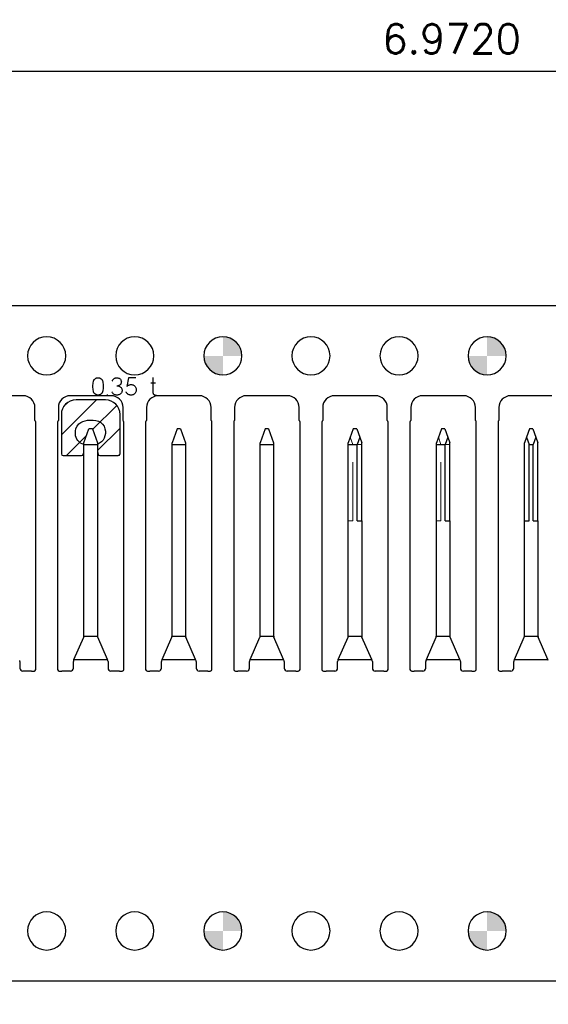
# Model space of a CAD drawing. Header units: inches. Extents: x -14.1 to 21.9, y -36.2 to -13.1.
# Tile 29 of 74: x 1.7 to 2.6, y -24.6 to -22.9. Entities that reach past the tile are written whole.
import ezdxf

# ---------------------------------------------------------------- set-up
doc = ezdxf.new("R2010")
doc.units = ezdxf.units.IN
doc.header["$LTSCALE"] = 0.5
doc.header["$MEASUREMENT"] = 0
doc.linetypes.add('HIDDEN', pattern=[0.225, 0.15, -0.075])
doc.linetypes.add('PHANTOM', pattern=[0.25, 0.125, -0.025, 0.025, -0.025, 0.025, -0.025])
doc.layers.get('DEFPOINTS').update_dxf_attribs({"color": 8})
for name, color, linetype in [('APP-M-D', 42, 'Continuous'), ('APP-M-P', 202, 'PHANTOM'), ('APP-M-S', 30, 'Continuous'), ('PUN-M-S2', 1, 'Continuous')]:
    doc.layers.add(name, color=color, linetype=linetype)
doc.styles.add('DIEMAKER', font='romans.shx')
doc.dimstyles.new('LINEAR', dxfattribs={"dimtxt": 0.1, "dimasz": 0.125, "dimexe": 0.1, "dimexo": 0.05, "dimgap": 0.03, "dimtad": 1, "dimdec": 4, "dimzin": 4, "dimdsep": 46, "dimtxsty": 'DIEMAKER', "dimcen": 0, "dimclrd": 34, "dimclre": 34, "dimclrt": 42, "dimazin": 0, "dimtfac": 1, "dimtdec": 4, "dimtofl": 0, "dimtmove": 0, "dimatfit": 3, "dimfxl": 0, "dimtolj": 1, "dimtzin": 0, "dimarcsym": 0})

# ---------------------------------------------------------------- blocks, each defined once
blk = doc.blocks.new('*D44')
at = {"layer": 'APP-M-D', "color": 34, "lineweight": -2}
for p, q in [((-1.1072, -23.3742), (-1.1072, -22.9742)), ((5.8648, -23.3742), (5.8648, -22.9742)), ((-1.0472, -23.0242), (5.8048, -23.0242))]:
    blk.add_line(p, q, dxfattribs=at)
at = {"layer": 'APP-M-D', "color": 34}
for points in [[(-1.0472, -23.0142), (-1.0472, -23.0342), (-1.1072, -23.0242)], [(5.8048, -23.0342), (5.8048, -23.0142), (5.8648, -23.0242)]]:
    blk.add_solid(points, dxfattribs=at)
at = {"layer": 'DEFPOINTS', "color": 0}
for p in [(5.8648, -23.0242), (-1.1072, -23.4242), (5.8648, -23.4242)]:
    blk.add_point(p, dxfattribs=at)
at = {"layer": 'APP-M-D', "color": 42, "insert": (2.4322, -22.9692), "char_height": 0.05, "attachment_point": 5, "style": 'DIEMAKER'}
blk.add_mtext('\\A1;6.9720', dxfattribs=at)

msp = doc.modelspace()

# ---------------------------------------------------------------- hatches: boundary and pattern name
at = {"layer": 'APP-M-S'}
h = msp.add_hatch(color=256, dxfattribs=at)
h.paths.add_polyline_path([(2.07527, -23.50922, 0.4142136), (2.04277, -23.47672), (2.04277, -23.50922)])
h.paths.add_polyline_path([(2.04277, -23.54172), (2.04277, -23.50922), (2.01027, -23.50922, 0.4142136)])
h = msp.add_hatch(color=256, dxfattribs=at)
h.paths.add_polyline_path([(2.52527, -23.50922, 0.4142136), (2.49277, -23.47672), (2.49277, -23.50922)])
h.paths.add_polyline_path([(2.49277, -23.54172), (2.49277, -23.50922), (2.46027, -23.50922, 0.4142136)])
h = msp.add_hatch(color=256, dxfattribs=at)
h.paths.add_polyline_path([(2.07527, -24.48922, 0.4142136), (2.04277, -24.45672), (2.04277, -24.48922)])
h.paths.add_polyline_path([(2.04277, -24.52172), (2.04277, -24.48922), (2.01027, -24.48922, 0.4142136)])
h = msp.add_hatch(color=256, dxfattribs=at)
h.paths.add_polyline_path([(2.52527, -24.48922, 0.4142136), (2.49277, -24.45672), (2.49277, -24.48922)])
h.paths.add_polyline_path([(2.49277, -24.52172), (2.49277, -24.48922), (2.46027, -24.48922, 0.4142136)])
at = {"layer": 'PUN-M-S2'}
h = msp.add_hatch(dxfattribs=at)
h.set_pattern_fill('ANSI31', color=256, scale=0.25, style=0)
h.paths.add_polyline_path([(-0.98973, -23.50922, 1), (-0.92473, -23.50922, 1)])
h.paths.add_polyline_path([(-0.52573, -24.04347), (-0.52573, -23.62222, 0.4142136), (-0.52873, -23.61922), (-0.56773, -23.61922, 0.4142136), (-0.57073, -23.62222), (-0.57073, -23.98638, 0.1024073), (-0.57032, -23.98836), (-0.55312, -24.02814, -0.1024073), (-0.55271, -24.03013), (-0.55271, -24.04147, 0.4142136), (-0.54771, -24.04647), (-0.52873, -24.04647, 0.4142136)])
h.paths.add_polyline_path([(-0.29373, -23.98638), (-0.29373, -23.62222, 0.4142136), (-0.29673, -23.61922), (-0.33573, -23.61922, 0.4142136), (-0.33873, -23.62222), (-0.33873, -24.04347, 0.4142136), (-0.33573, -24.04647), (-0.31676, -24.04647, 0.4142136), (-0.31176, -24.04147), (-0.31176, -24.03013, -0.1024073), (-0.31135, -24.02814), (-0.29414, -23.98836, 0.1024073)])
h.paths.add_polyline_path([(-0.07723, -23.62222), (-0.07723, -23.59722, 0.4142136), (-0.09723, -23.57722), (-0.16723, -23.57722, 0.4142136), (-0.18723, -23.59722), (-0.18723, -23.62222, 0.4142136), (-0.18223, -23.62722), (-0.08223, -23.62722, 0.4142136)])
h.paths.add_polyline_path([(-0.98973, -24.48922, 1), (-0.92473, -24.48922, 1)])
h.paths.add_polyline_path([(1.86777, -23.60922, 0.4142136), (1.84277, -23.58422), (1.79277, -23.58422, 0.4142136), (1.76777, -23.60922), (1.76777, -23.67622, 0.4142136), (1.77077, -23.67922), (1.8023, -23.67922, 0.3639702), (1.80525, -23.67674), (1.80596, -23.6727, 0.0436609), (1.80627, -23.66922), (1.80627, -23.65738), (1.81484, -23.63383, -0.0638283), (1.81587, -23.63308), (1.81967, -23.63308, -0.0638283), (1.8207, -23.63383), (1.82927, -23.65738), (1.82927, -23.66922, 0.0436609), (1.82957, -23.6727), (1.83028, -23.67674, 0.3639702), (1.83324, -23.67922), (1.86477, -23.67922, 0.4142136), (1.86777, -23.67622)])
h.paths.add_polyline_path([(3.52836, -24.37622), (3.52836, -24.08884, 0.4142136), (3.52536, -24.08584), (3.50229, -24.08584, 0.4142136), (3.49729, -24.09084), (3.49729, -24.12914), (3.49482, -24.13162, 0.1989124), (3.49336, -24.13515), (3.49336, -24.37622, 0.4142136), (3.49636, -24.37922), (3.52536, -24.37922, 0.4142136)])
h.paths.add_polyline_path([(3.74218, -24.37622), (3.74218, -24.13515, 0.1989124), (3.74071, -24.13162), (3.73824, -24.12914), (3.73824, -24.09084, 0.4142136), (3.73324, -24.08584), (3.71018, -24.08584, 0.4142136), (3.70718, -24.08884), (3.70718, -24.37622, 0.4142136), (3.71018, -24.37922), (3.73918, -24.37922, 0.4142136)])
h.paths.add_polyline_path([(3.97527, -24.40122), (3.97527, -24.37622, 0.4142136), (3.97027, -24.37122), (3.86527, -24.37122, 0.4142136), (3.86027, -24.37622), (3.86027, -24.40122, 0.4142136), (3.88027, -24.42122), (3.95527, -24.42122, 0.4142136)])
h.paths.add_polyline_path([(5.16777, -24.38922), (5.16777, -24.29722, 0.4142136), (5.16477, -24.29422), (5.14733, -24.29422, 0.3639702), (5.14438, -24.2967), (5.14366, -24.30075, 0.0436609), (5.14336, -24.30422), (5.14336, -24.31615), (5.13339, -24.36144, -0.3521192), (5.12851, -24.36536), (5.10702, -24.36536, -0.3521192), (5.10214, -24.36144), (5.09218, -24.31615), (5.09218, -24.30422, 0.0436609), (5.09187, -24.30075), (5.09116, -24.2967, 0.3639702), (5.0882, -24.29422), (5.07077, -24.29422, 0.4142136), (5.06777, -24.29722), (5.06777, -24.38922, 0.4142136), (5.09277, -24.41422), (5.14277, -24.41422, 0.4142136)])
h.paths.add_polyline_path([(5.61398, -24.11615), (5.61398, -24.01615), (5.52155, -24.01615), (5.52155, -24.11615)])
h.paths.add_polyline_path([(6.06777, -23.63422), (6.06777, -23.38422), (5.86777, -23.38422), (5.86777, -23.63422)])
h.paths.add_polyline_path([(6.06777, -24.61422), (6.06777, -24.36422), (5.86777, -24.36422), (5.86777, -24.61422)])

# ---------------------------------------------------------------- linework, layer by layer
at = {"color": 7, "linetype": 'Continuous'}
for p, q in [((1.8217, -23.55714), (1.82194, -23.55509)), ((1.82194, -23.55509), (1.82228, -23.55302)), ((1.82228, -23.55302), (1.82246, -23.55232)), ((1.82228, -23.55302), (1.82228, -23.55302)), ((1.82246, -23.55232), (1.8227, -23.55163)), ((1.8227, -23.55163), (1.82299, -23.55099)), ((1.82299, -23.55099), (1.82334, -23.55037)), ((1.82334, -23.55037), (1.82374, -23.54979)), ((1.82374, -23.54979), (1.82419, -23.54925)), ((1.82419, -23.54925), (1.82468, -23.54875)), ((1.82468, -23.54875), (1.82521, -23.5483)), ((1.82521, -23.5483), (1.82577, -23.54788)), ((1.82577, -23.54788), (1.82637, -23.54753)), ((1.82637, -23.54753), (1.82701, -23.54721)), ((1.82701, -23.54721), (1.82767, -23.54695)), ((1.82767, -23.54695), (1.82836, -23.54674)), ((1.82836, -23.54674), (1.82907, -23.5466)), ((1.82907, -23.5466), (1.82979, -23.54652)), ((1.82979, -23.54652), (1.83053, -23.54651)), ((1.83053, -23.54651), (1.83053, -23.54651)), ((1.83053, -23.54651), (1.83127, -23.54657)), ((1.83127, -23.54657), (1.83198, -23.54668)), ((1.83198, -23.54668), (1.83268, -23.54685)), ((1.83268, -23.54685), (1.83335, -23.54709)), ((1.83335, -23.54709), (1.834, -23.54739)), ((1.834, -23.54739), (1.8346, -23.54773)), ((1.8346, -23.54773), (1.83518, -23.54812)), ((1.83518, -23.54812), (1.83571, -23.54857)), ((1.83571, -23.54857), (1.83621, -23.54905)), ((1.83621, -23.54905), (1.83666, -23.54958)), ((1.83666, -23.54958), (1.83708, -23.55015)), ((1.83708, -23.55015), (1.83745, -23.55076)), ((1.83745, -23.55076), (1.83777, -23.5514)), ((1.83777, -23.5514), (1.83804, -23.55208)), ((1.83804, -23.55208), (1.83825, -23.55277)), ((1.83825, -23.55277), (1.8384, -23.55348)), ((1.8384, -23.55348), (1.8384, -23.55348)), ((1.8384, -23.55348), (1.8387, -23.55547)), ((1.8387, -23.55547), (1.8389, -23.55748)), ((1.85452, -23.55236), (1.85473, -23.55159)), ((1.85473, -23.55159), (1.85502, -23.55085)), ((1.85502, -23.55085), (1.85539, -23.55016)), ((1.85539, -23.55016), (1.85585, -23.5495)), ((1.85585, -23.5495), (1.85638, -23.54889)), ((1.85638, -23.54889), (1.85696, -23.54836)), ((1.85696, -23.54836), (1.8576, -23.5479)), ((1.8576, -23.5479), (1.85829, -23.54751)), ((1.85829, -23.54751), (1.85924, -23.54709)), ((1.85829, -23.54751), (1.85829, -23.54751)), ((1.85924, -23.54709), (1.8602, -23.54679)), ((1.8602, -23.54679), (1.86118, -23.54661)), ((1.86118, -23.54661), (1.86219, -23.54655)), ((1.86219, -23.54655), (1.8632, -23.54661)), ((1.8632, -23.54661), (1.86418, -23.54679)), ((1.86418, -23.54679), (1.86515, -23.54709)), ((1.86515, -23.54709), (1.86609, -23.54751)), ((1.86609, -23.54751), (1.86609, -23.54751)), ((1.86609, -23.54751), (1.86692, -23.54799)), ((1.86692, -23.54799), (1.86765, -23.54857)), ((1.86765, -23.54857), (1.8683, -23.54924)), ((1.8683, -23.54924), (1.86886, -23.55001)), ((1.86886, -23.55001), (1.86932, -23.55085)), ((1.86932, -23.55643), (1.86886, -23.55727)), ((1.86932, -23.55085), (1.86965, -23.55174)), ((1.86965, -23.55554), (1.86932, -23.55643)), ((1.86965, -23.55174), (1.86986, -23.55267)), ((1.86986, -23.55461), (1.86965, -23.55554)), ((1.86986, -23.55267), (1.86994, -23.55364)), ((1.86994, -23.55364), (1.86986, -23.55461)), ((1.86994, -23.55364), (1.86994, -23.55364)), ((1.88197, -23.54672), (1.87945, -23.56131)), ((1.89449, -23.54672), (1.88197, -23.54672)), ((1.88197, -23.54672), (1.88197, -23.54672)), ((1.92001, -23.55509), (1.92834, -23.55509)), ((1.92357, -23.54635), (1.92358, -23.57113)), ((1.82153, -23.56125), (1.82156, -23.5592)), ((1.82159, -23.56331), (1.82153, -23.56125)), ((1.82156, -23.5592), (1.8217, -23.55714)), ((1.82177, -23.56537), (1.82159, -23.56331)), ((1.82204, -23.56742), (1.82177, -23.56537)), ((1.82241, -23.56947), (1.82204, -23.56742)), ((1.82256, -23.57018), (1.82241, -23.56947)), ((1.82241, -23.56947), (1.82241, -23.56947)), ((1.82277, -23.57086), (1.82256, -23.57018)), ((1.82304, -23.57151), (1.82277, -23.57086)), ((1.82336, -23.57212), (1.82304, -23.57151)), ((1.82374, -23.57271), (1.82336, -23.57212)), ((1.82416, -23.57324), (1.82374, -23.57271)), ((1.83683, -23.57271), (1.83641, -23.57324)), ((1.8372, -23.57212), (1.83683, -23.57271)), ((1.83752, -23.57151), (1.8372, -23.57212)), ((1.83779, -23.57086), (1.83752, -23.57151)), ((1.838, -23.57018), (1.83779, -23.57086)), ((1.83816, -23.56947), (1.838, -23.57018)), ((1.83851, -23.56744), (1.83816, -23.56943)), ((1.83877, -23.56545), (1.83851, -23.56744)), ((1.83895, -23.56346), (1.83877, -23.56545)), ((1.8389, -23.55748), (1.83901, -23.55947)), ((1.83903, -23.56146), (1.83895, -23.56346)), ((1.83901, -23.55947), (1.83903, -23.56146)), ((1.85421, -23.5713), (1.85382, -23.57034)), ((1.85469, -23.57217), (1.85421, -23.5713)), ((1.85533, -23.57303), (1.85469, -23.57217)), ((1.85469, -23.57217), (1.85469, -23.57217)), ((1.85608, -23.5738), (1.85533, -23.57303)), ((1.86236, -23.56027), (1.86352, -23.56034)), ((1.86352, -23.56034), (1.86465, -23.56054)), ((1.86437, -23.56026), (1.86377, -23.56035)), ((1.86494, -23.56015), (1.86437, -23.56026)), ((1.86465, -23.56054), (1.86573, -23.56088)), ((1.86551, -23.56), (1.86494, -23.56015)), ((1.86609, -23.55977), (1.86551, -23.56)), ((1.86573, -23.56088), (1.86679, -23.56135)), ((1.86692, -23.55929), (1.86609, -23.55977)), ((1.86609, -23.55977), (1.86609, -23.55977)), ((1.86679, -23.56135), (1.86679, -23.56135)), ((1.86679, -23.56135), (1.86777, -23.56194)), ((1.86765, -23.55871), (1.86692, -23.55929)), ((1.8683, -23.55803), (1.86765, -23.55871)), ((1.86777, -23.56194), (1.86864, -23.56262)), ((1.86886, -23.55727), (1.8683, -23.55803)), ((1.86864, -23.56262), (1.86939, -23.56339)), ((1.86939, -23.57303), (1.86864, -23.5738)), ((1.86939, -23.56339), (1.87002, -23.56425)), ((1.87002, -23.57217), (1.86939, -23.57303)), ((1.87002, -23.56425), (1.87002, -23.56425)), ((1.87002, -23.56425), (1.87055, -23.56521)), ((1.87055, -23.5712), (1.87002, -23.57217)), ((1.87002, -23.57217), (1.87002, -23.57217)), ((1.87055, -23.56521), (1.87093, -23.56619)), ((1.87093, -23.57022), (1.87055, -23.5712)), ((1.87093, -23.56619), (1.87115, -23.56718)), ((1.87115, -23.56921), (1.87093, -23.57022)), ((1.87115, -23.56718), (1.87123, -23.56818)), ((1.87123, -23.56818), (1.87115, -23.56921)), ((1.87123, -23.56818), (1.87123, -23.56818)), ((1.8782, -23.57109), (1.87791, -23.57047)), ((1.87853, -23.57169), (1.8782, -23.57109)), ((1.87889, -23.57226), (1.87853, -23.57169)), ((1.8793, -23.57279), (1.87889, -23.57226)), ((1.87974, -23.57329), (1.8793, -23.57279)), ((1.87945, -23.56131), (1.88014, -23.56061)), ((1.87945, -23.56131), (1.87945, -23.56131)), ((1.88014, -23.56061), (1.88088, -23.55999)), ((1.88088, -23.55999), (1.88169, -23.55946)), ((1.88169, -23.55946), (1.88255, -23.55901)), ((1.88255, -23.55901), (1.88346, -23.55866)), ((1.88346, -23.55866), (1.88439, -23.55841)), ((1.88439, -23.55841), (1.88534, -23.55825)), ((1.88534, -23.55825), (1.88632, -23.5582)), ((1.88632, -23.5582), (1.88632, -23.5582)), ((1.88632, -23.5582), (1.88753, -23.55826)), ((1.88753, -23.55826), (1.88868, -23.55847)), ((1.88868, -23.55847), (1.88981, -23.55884)), ((1.88981, -23.55884), (1.89088, -23.55937)), ((1.89088, -23.55937), (1.89188, -23.56002)), ((1.89188, -23.56002), (1.89277, -23.56079)), ((1.89277, -23.56079), (1.89353, -23.56167)), ((1.89353, -23.57263), (1.89277, -23.57351)), ((1.89353, -23.56167), (1.89419, -23.56268)), ((1.89419, -23.57163), (1.89353, -23.57263)), ((1.89419, -23.56268), (1.89419, -23.56268)), ((1.89419, -23.56268), (1.89472, -23.56373)), ((1.89472, -23.57055), (1.89419, -23.57163)), ((1.89419, -23.57163), (1.89419, -23.57163)), ((1.89472, -23.56373), (1.8951, -23.56483)), ((1.8951, -23.56945), (1.89472, -23.57055)), ((1.8951, -23.56483), (1.89532, -23.56596)), ((1.89532, -23.56831), (1.8951, -23.56945)), ((1.89532, -23.56596), (1.8954, -23.56714)), ((1.8954, -23.56714), (1.89532, -23.56831)), ((1.92358, -23.57113), (1.92358, -23.57113)), ((1.92358, -23.57113), (1.92361, -23.5717)), ((1.92361, -23.5717), (1.9237, -23.57226)), ((1.9237, -23.57226), (1.92386, -23.5728)), ((1.92386, -23.5728), (1.92407, -23.57333)), ((1.82462, -23.57375), (1.82416, -23.57324)), ((1.82512, -23.57422), (1.82462, -23.57375)), ((1.82567, -23.57464), (1.82512, -23.57422)), ((1.82624, -23.57501), (1.82567, -23.57464)), ((1.82686, -23.57533), (1.82624, -23.57501)), ((1.8275, -23.57561), (1.82686, -23.57533)), ((1.82817, -23.57582), (1.8275, -23.57561)), ((1.82886, -23.57598), (1.82817, -23.57582)), ((1.82957, -23.57607), (1.82886, -23.57598)), ((1.83028, -23.5761), (1.82957, -23.57607)), ((1.831, -23.57607), (1.83028, -23.5761)), ((1.83028, -23.5761), (1.83028, -23.5761)), ((1.8317, -23.57598), (1.831, -23.57607)), ((1.83238, -23.57582), (1.8317, -23.57598)), ((1.83305, -23.57561), (1.83238, -23.57582)), ((1.8337, -23.57533), (1.83305, -23.57561)), ((1.83432, -23.57501), (1.8337, -23.57533)), ((1.8349, -23.57464), (1.83432, -23.57501)), ((1.83544, -23.57422), (1.8349, -23.57464)), ((1.83594, -23.57375), (1.83544, -23.57422)), ((1.83641, -23.57324), (1.83594, -23.57375)), ((1.84644, -23.5761), (1.84644, -23.57482)), ((1.85695, -23.57448), (1.85608, -23.5738)), ((1.85792, -23.57507), (1.85695, -23.57448)), ((1.85896, -23.57552), (1.85792, -23.57507)), ((1.85792, -23.57507), (1.85792, -23.57507)), ((1.86005, -23.57585), (1.85896, -23.57552)), ((1.86118, -23.57604), (1.86005, -23.57585)), ((1.86236, -23.5761), (1.86118, -23.57604)), ((1.86353, -23.57604), (1.86236, -23.5761)), ((1.86236, -23.5761), (1.86236, -23.5761)), ((1.86467, -23.57585), (1.86353, -23.57604)), ((1.86575, -23.57552), (1.86467, -23.57585)), ((1.86679, -23.57507), (1.86575, -23.57552)), ((1.86777, -23.57448), (1.86679, -23.57507)), ((1.86679, -23.57507), (1.86679, -23.57507)), ((1.86864, -23.5738), (1.86777, -23.57448)), ((1.88021, -23.57375), (1.87974, -23.57329)), ((1.88071, -23.57418), (1.88021, -23.57375)), ((1.88124, -23.57457), (1.88071, -23.57418)), ((1.88181, -23.57492), (1.88124, -23.57457)), ((1.8824, -23.57522), (1.88181, -23.57492)), ((1.88301, -23.57549), (1.8824, -23.57522)), ((1.88365, -23.57571), (1.88301, -23.57549)), ((1.88431, -23.57588), (1.88365, -23.57571)), ((1.88497, -23.576), (1.88431, -23.57588)), ((1.88564, -23.57608), (1.88497, -23.576)), ((1.88632, -23.5761), (1.88564, -23.57608)), ((1.88753, -23.57603), (1.88632, -23.5761)), ((1.88632, -23.5761), (1.88632, -23.5761)), ((1.88868, -23.57581), (1.88753, -23.57603)), ((1.88981, -23.57544), (1.88868, -23.57581)), ((1.89088, -23.57492), (1.88981, -23.57544)), ((1.89188, -23.57428), (1.89088, -23.57492)), ((1.89277, -23.57351), (1.89188, -23.57428)), ((1.92407, -23.57333), (1.92435, -23.57383)), ((1.92435, -23.57383), (1.92469, -23.57428)), ((1.92469, -23.57428), (1.92508, -23.5747)), ((1.92508, -23.5747), (1.92552, -23.57507)), ((1.92552, -23.57507), (1.92552, -23.57507)), ((1.92552, -23.57507), (1.92599, -23.57539)), ((1.92599, -23.57539), (1.92649, -23.57565)), ((1.92649, -23.57565), (1.92701, -23.57586)), ((1.92701, -23.57586), (1.92755, -23.57602)), ((1.92755, -23.57602), (1.92811, -23.57611)), ((1.92811, -23.57611), (1.92868, -23.57613)), ((1.92868, -23.57613), (1.92925, -23.57609)), ((1.92925, -23.57609), (1.92984, -23.57598))]:
    msp.add_line(p, q, dxfattribs=at)
at = {"layer": 'APP-M-P', "linetype": 'Continuous', "lineweight": 25}
msp.add_lwpolyline([(1.80627, -23.66012, -0.3516313), (1.79182, -23.6422, -0.2570676), (1.79768, -23.62531, -0.1336021), (1.81246, -23.61894, -0.0815253), (1.83097, -23.62061, -0.2525692), (1.84195, -23.63349, -0.3846187), (1.82927, -23.66012, -0.5)], format="xyb", dxfattribs=at)
at = {"layer": 'APP-M-S', "linetype": 'Continuous', "lineweight": 25}
for p, q in [((1.74277, -23.42422), (1.59277, -23.42422)), ((1.89277, -23.42422), (1.74277, -23.42422)), ((2.04277, -23.42422), (1.89277, -23.42422)), ((2.19277, -23.42422), (2.04277, -23.42422)), ((2.34277, -23.42422), (2.19277, -23.42422)), ((2.49277, -23.42422), (2.34277, -23.42422)), ((2.64277, -23.42422), (2.49277, -23.42422)), ((1.70277, -23.57722), (1.63277, -23.57722)), ((1.85277, -23.57722), (1.78277, -23.57722)), ((2.00277, -23.57722), (1.93277, -23.57722)), ((2.15277, -23.57722), (2.08277, -23.57722)), ((2.30277, -23.57722), (2.23277, -23.57722)), ((2.45277, -23.57722), (2.38277, -23.57722)), ((2.60277, -23.57722), (2.53277, -23.57722)), ((1.72277, -23.61962), (1.72277, -23.59722)), ((1.76277, -23.59722), (1.76277, -23.61962)), ((1.87277, -23.61962), (1.87277, -23.59722)), ((1.91277, -23.59722), (1.91277, -23.61962)), ((2.02277, -23.61962), (2.02277, -23.59722)), ((2.06277, -23.59722), (2.06277, -23.61962)), ((2.17277, -23.61962), (2.17277, -23.59722)), ((2.21277, -23.59722), (2.21277, -23.61962)), ((2.32277, -23.61962), (2.32277, -23.59722)), ((2.36277, -23.59722), (2.36277, -23.61962)), ((2.47277, -23.61962), (2.47277, -23.59722)), ((2.51277, -23.59722), (2.51277, -23.61962)), ((1.72427, -24.04347), (1.72427, -23.62222)), ((1.76127, -23.62222), (1.76127, -24.04347)), ((1.87427, -24.04347), (1.87427, -23.62222)), ((1.91127, -23.62222), (1.91127, -24.04347)), ((2.02427, -24.04347), (2.02427, -23.62222)), ((2.06127, -23.62222), (2.06127, -24.04347)), ((2.17427, -24.04347), (2.17427, -23.62222)), ((2.21127, -23.62222), (2.21127, -24.04347)), ((2.32427, -24.04347), (2.32427, -23.62222)), ((2.36127, -23.62222), (2.36127, -24.04347)), ((2.47427, -24.04347), (2.47427, -23.62222)), ((2.51127, -23.62222), (2.51127, -24.04347)), ((1.96484, -23.63383), (1.95627, -23.65738)), ((1.96587, -23.63308), (1.96967, -23.63308)), ((1.9707, -23.63383), (1.97927, -23.65738)), ((2.11484, -23.63383), (2.10627, -23.65738)), ((2.11587, -23.63308), (2.11967, -23.63308)), ((2.1207, -23.63383), (2.12927, -23.65738)), ((2.26484, -23.63383), (2.25627, -23.65738)), ((2.26587, -23.63308), (2.26967, -23.63308)), ((2.2707, -23.63383), (2.27584, -23.64796)), ((2.41484, -23.63383), (2.40627, -23.65738)), ((2.41587, -23.63308), (2.41967, -23.63308)), ((2.4207, -23.63383), (2.42584, -23.64796)), ((2.56484, -23.63383), (2.55969, -23.64796)), ((2.56587, -23.63308), (2.56967, -23.63308)), ((2.5707, -23.63383), (2.57584, -23.64796)), ((2.27584, -23.64796), (2.27141, -23.66012)), ((2.27584, -23.64796), (2.27927, -23.65738)), ((2.42584, -23.64796), (2.42141, -23.66012)), ((2.42584, -23.64796), (2.42927, -23.65738)), ((2.55969, -23.64796), (2.55627, -23.65738)), ((2.55969, -23.64796), (2.56412, -23.66012)), ((2.57584, -23.64796), (2.57141, -23.66012)), ((2.57584, -23.64796), (2.57927, -23.65738)), ((1.80627, -23.66012), (1.82927, -23.66012)), ((1.80627, -23.98638), (1.80627, -23.66922)), ((1.82927, -23.66922), (1.82927, -23.98638)), ((1.95627, -23.66012), (1.95627, -23.65738)), ((1.95627, -23.98638), (1.95627, -23.66012)), ((1.95627, -23.66012), (1.97927, -23.66012)), ((1.97927, -23.65738), (1.97927, -23.66012)), ((1.97927, -23.66012), (1.97927, -23.98638)), ((2.10627, -23.66012), (2.10627, -23.65738)), ((2.10627, -23.98638), (2.10627, -23.66012)), ((2.10627, -23.66012), (2.12927, -23.66012)), ((2.12927, -23.65738), (2.12927, -23.66012)), ((2.12927, -23.66012), (2.12927, -23.98638)), ((2.25627, -23.66012), (2.25627, -23.65738)), ((2.25627, -23.66012), (2.27141, -23.66012)), ((2.25627, -23.98638), (2.25627, -23.66012)), ((2.27141, -23.79056), (2.27141, -23.66012)), ((2.27927, -23.79056), (2.27927, -23.65738)), ((2.40627, -23.66012), (2.40627, -23.65738)), ((2.40627, -23.66012), (2.42141, -23.66012)), ((2.40627, -23.98638), (2.40627, -23.66012)), ((2.42141, -23.79056), (2.42141, -23.66012)), ((2.42927, -23.79056), (2.42927, -23.65738)), ((2.55627, -23.79056), (2.55627, -23.65738)), ((2.56412, -23.79056), (2.56412, -23.66012)), ((2.56412, -23.66012), (2.57141, -23.66012)), ((2.57141, -23.79056), (2.57141, -23.66012)), ((2.57927, -23.79056), (2.57927, -23.65738)), ((2.27141, -23.79056), (2.27927, -23.79056)), ((2.27927, -23.79056), (2.27927, -23.98638)), ((2.42141, -23.79056), (2.42927, -23.79056)), ((2.42927, -23.79056), (2.42927, -23.98638)), ((2.55627, -23.98638), (2.55627, -23.79056)), ((2.55627, -23.79056), (2.56412, -23.79056)), ((2.57141, -23.79056), (2.57927, -23.79056)), ((2.57927, -23.79056), (2.57927, -23.98638)), ((1.78924, -24.02678), (1.80586, -23.98836)), ((1.82938, -23.98741), (1.80616, -23.98741)), ((1.84629, -24.02678), (1.82968, -23.98836)), ((1.93924, -24.02678), (1.95586, -23.98836)), ((1.97938, -23.98741), (1.95616, -23.98741)), ((1.99629, -24.02678), (1.97968, -23.98836)), ((2.08924, -24.02678), (2.10586, -23.98836)), ((2.12938, -23.98741), (2.10616, -23.98741)), ((2.14629, -24.02678), (2.12968, -23.98836)), ((2.23924, -24.02678), (2.25586, -23.98836)), ((2.27938, -23.98741), (2.25616, -23.98741)), ((2.29629, -24.02678), (2.27968, -23.98836)), ((2.38924, -24.02678), (2.40586, -23.98836)), ((2.42938, -23.98741), (2.40616, -23.98741)), ((2.44629, -24.02678), (2.42968, -23.98836)), ((2.53924, -24.02678), (2.55586, -23.98836)), ((2.57938, -23.98741), (2.55616, -23.98741)), ((2.59629, -24.02678), (2.57968, -23.98836)), ((1.69729, -24.03013), (1.69729, -24.04147)), ((1.78824, -24.04147), (1.78824, -24.03013)), ((1.78924, -24.02678), (1.78865, -24.02814)), ((1.78924, -24.02678), (1.84629, -24.02678)), ((1.84688, -24.02814), (1.84629, -24.02678)), ((1.84729, -24.03013), (1.84729, -24.04147)), ((1.93824, -24.04147), (1.93824, -24.03013)), ((1.93924, -24.02678), (1.93865, -24.02814)), ((1.93924, -24.02678), (1.99629, -24.02678)), ((1.99688, -24.02814), (1.99629, -24.02678)), ((1.99729, -24.03013), (1.99729, -24.04147)), ((2.08824, -24.04147), (2.08824, -24.03013)), ((2.08924, -24.02678), (2.08865, -24.02814)), ((2.08924, -24.02678), (2.14629, -24.02678)), ((2.14688, -24.02814), (2.14629, -24.02678)), ((2.14729, -24.03013), (2.14729, -24.04147)), ((2.23824, -24.04147), (2.23824, -24.03013)), ((2.23924, -24.02678), (2.23865, -24.02814)), ((2.23924, -24.02678), (2.29629, -24.02678)), ((2.29688, -24.02814), (2.29629, -24.02678)), ((2.29729, -24.03013), (2.29729, -24.04147)), ((2.38824, -24.04147), (2.38824, -24.03013)), ((2.38924, -24.02678), (2.38865, -24.02814)), ((2.38924, -24.02678), (2.44629, -24.02678)), ((2.44688, -24.02814), (2.44629, -24.02678)), ((2.44729, -24.03013), (2.44729, -24.04147)), ((2.53824, -24.04147), (2.53824, -24.03013)), ((2.53924, -24.02678), (2.53865, -24.02814)), ((2.53924, -24.02678), (2.59629, -24.02678)), ((2.59688, -24.02814), (2.59629, -24.02678)), ((1.71698, -24.04647), (1.70229, -24.04647)), ((1.71698, -24.04647), (1.72127, -24.04647)), ((1.76427, -24.04647), (1.76855, -24.04647)), ((1.78324, -24.04647), (1.76855, -24.04647)), ((1.86698, -24.04647), (1.85229, -24.04647)), ((1.86698, -24.04647), (1.87127, -24.04647)), ((1.91427, -24.04647), (1.91855, -24.04647)), ((1.93324, -24.04647), (1.91855, -24.04647)), ((2.01698, -24.04647), (2.00229, -24.04647)), ((2.01698, -24.04647), (2.02127, -24.04647)), ((2.06427, -24.04647), (2.06855, -24.04647)), ((2.08324, -24.04647), (2.06855, -24.04647)), ((2.16698, -24.04647), (2.15229, -24.04647)), ((2.16698, -24.04647), (2.17127, -24.04647)), ((2.21427, -24.04647), (2.21855, -24.04647)), ((2.23324, -24.04647), (2.21855, -24.04647)), ((2.31698, -24.04647), (2.30229, -24.04647)), ((2.31698, -24.04647), (2.32127, -24.04647)), ((2.36427, -24.04647), (2.36855, -24.04647)), ((2.38324, -24.04647), (2.36855, -24.04647)), ((2.46698, -24.04647), (2.45229, -24.04647)), ((2.46698, -24.04647), (2.47127, -24.04647)), ((2.51427, -24.04647), (2.51855, -24.04647)), ((2.53324, -24.04647), (2.51855, -24.04647)), ((1.59277, -24.57422), (1.74277, -24.57422)), ((1.74277, -24.57422), (1.89277, -24.57422)), ((1.89277, -24.57422), (2.04277, -24.57422)), ((2.04277, -24.57422), (2.19277, -24.57422)), ((2.19277, -24.57422), (2.34277, -24.57422)), ((2.34277, -24.57422), (2.49277, -24.57422)), ((2.49277, -24.57422), (2.64277, -24.57422))]:
    msp.add_line(p, q, dxfattribs=at)
at = {"layer": 'APP-M-S', "linetype": 'HIDDEN', "lineweight": 18}
for p, q in [((2.25969, -23.64796), (2.26412, -23.66012)), ((2.40969, -23.64796), (2.41412, -23.66012)), ((2.26412, -23.79056), (2.26412, -23.66012)), ((2.27927, -23.66012), (2.27141, -23.66012)), ((2.41412, -23.79056), (2.41412, -23.66012)), ((2.42927, -23.66012), (2.42141, -23.66012)), ((2.26412, -23.79056), (2.25627, -23.79056)), ((2.41412, -23.79056), (2.40627, -23.79056))]:
    msp.add_line(p, q, dxfattribs=at)
at = {"layer": 'APP-M-S', "linetype": 'Continuous', "lineweight": 25}
for centre, radius, start, end in [((1.74277, -23.50922), 0.0325, 90, 270), ((1.74277, -23.50922), 0.0325, 270, 90), ((1.89277, -23.50922), 0.0325, 90, 270), ((1.89277, -23.50922), 0.0325, 270, 90), ((2.04277, -23.50922), 0.0325, 90, 270), ((2.04277, -23.50922), 0.0325, 270, 90), ((2.19277, -23.50922), 0.0325, 90, 270), ((2.19277, -23.50922), 0.0325, 270, 90), ((2.34277, -23.50922), 0.0325, 90, 270), ((2.34277, -23.50922), 0.0325, 270, 90), ((2.49277, -23.50922), 0.0325, 90, 270), ((2.49277, -23.50922), 0.0325, 270, 90), ((1.70277, -23.59722), 0.02, 0, 90), ((1.78277, -23.59722), 0.02, 90, 180), ((1.85277, -23.59722), 0.02, 0, 90), ((1.93277, -23.59722), 0.02, 90, 180), ((2.00277, -23.59722), 0.02, 0, 90), ((2.08277, -23.59722), 0.02, 90, 180), ((2.15277, -23.59722), 0.02, 0, 90), ((2.23277, -23.59722), 0.02, 90, 180), ((2.30277, -23.59722), 0.02, 0, 90), ((2.38277, -23.59722), 0.02, 90, 180), ((2.45277, -23.59722), 0.02, 0, 90), ((2.53277, -23.59722), 0.02, 90, 180), ((1.72127, -23.62222), 0.003, 0, 60), ((1.76427, -23.62222), 0.003, 120, 180), ((1.87127, -23.62222), 0.003, 0, 60), ((1.91427, -23.62222), 0.003, 120, 180), ((2.02127, -23.62222), 0.003, 0, 60), ((2.06427, -23.62222), 0.003, 120, 180), ((2.17127, -23.62222), 0.003, 0, 60), ((2.21427, -23.62222), 0.003, 120, 180), ((2.32127, -23.62222), 0.003, 0, 60), ((2.36427, -23.62222), 0.003, 120, 180), ((2.47127, -23.62222), 0.003, 0, 60), ((2.51427, -23.62222), 0.003, 120, 180), ((1.96827, -23.63747), 0.005, 118.69771, 133.30625), ((1.96727, -23.63747), 0.005, 46.69375, 61.30229), ((2.11827, -23.63747), 0.005, 118.69771, 133.30625), ((2.11727, -23.63747), 0.005, 46.69375, 61.30229), ((2.26827, -23.63747), 0.005, 118.69771, 133.30625), ((2.26727, -23.63747), 0.005, 46.69375, 61.30229), ((2.41827, -23.63747), 0.005, 118.69771, 133.30625), ((2.41727, -23.63747), 0.005, 46.69375, 61.30229), ((2.56827, -23.63747), 0.005, 118.69771, 133.30625), ((2.56727, -23.63747), 0.005, 46.69375, 61.30229), ((1.80127, -23.98638), 0.005, 336.61152, 348.05426), ((1.80127, -23.98638), 0.005, 348.05426, 0), ((1.83427, -23.98638), 0.005, 180, 191.94574), ((1.83427, -23.98638), 0.005, 191.94574, 203.38848), ((1.95127, -23.98638), 0.005, 336.61152, 348.05426), ((1.95127, -23.98638), 0.005, 348.05426, 0), ((1.98427, -23.98638), 0.005, 180, 191.94574), ((1.98427, -23.98638), 0.005, 191.94574, 203.38848), ((2.10127, -23.98638), 0.005, 336.61152, 348.05426), ((2.10127, -23.98638), 0.005, 348.05426, 0), ((2.13427, -23.98638), 0.005, 180, 191.94574), ((2.13427, -23.98638), 0.005, 191.94574, 203.38848), ((2.25127, -23.98638), 0.005, 336.61152, 348.05426), ((2.25127, -23.98638), 0.005, 348.05426, 0), ((2.28427, -23.98638), 0.005, 180, 191.94574), ((2.28427, -23.98638), 0.005, 191.94574, 203.38848), ((2.40127, -23.98638), 0.005, 336.61152, 348.05426), ((2.40127, -23.98638), 0.005, 348.05426, 0), ((2.43427, -23.98638), 0.005, 180, 191.94574), ((2.43427, -23.98638), 0.005, 191.94574, 203.38848), ((2.55127, -23.98638), 0.005, 336.61152, 348.05426), ((2.55127, -23.98638), 0.005, 348.05426, 0), ((2.58427, -23.98638), 0.005, 180, 191.94574), ((2.58427, -23.98638), 0.005, 191.94574, 203.38848), ((1.69229, -24.03013), 0.005, 0, 23.38848), ((1.70229, -24.04147), 0.005, 180, 270), ((1.78324, -24.04147), 0.005, 270, 0), ((1.79324, -24.03013), 0.005, 156.61152, 180), ((1.84229, -24.03013), 0.005, 0, 23.38848), ((1.85229, -24.04147), 0.005, 180, 270), ((1.93324, -24.04147), 0.005, 270, 0), ((1.94324, -24.03013), 0.005, 156.61152, 180), ((1.99229, -24.03013), 0.005, 0, 23.38848), ((2.00229, -24.04147), 0.005, 180, 270), ((2.08324, -24.04147), 0.005, 270, 0), ((2.09324, -24.03013), 0.005, 156.61152, 180), ((2.14229, -24.03013), 0.005, 0, 23.38848), ((2.15229, -24.04147), 0.005, 180, 270), ((2.23324, -24.04147), 0.005, 270, 0), ((2.24324, -24.03013), 0.005, 156.61152, 180), ((2.29229, -24.03013), 0.005, 0, 23.38848), ((2.30229, -24.04147), 0.005, 180, 270), ((2.38324, -24.04147), 0.005, 270, 0), ((2.39324, -24.03013), 0.005, 156.61152, 180), ((2.44229, -24.03013), 0.005, 0, 23.38848), ((2.45229, -24.04147), 0.005, 180, 270), ((2.53324, -24.04147), 0.005, 270, 0), ((2.54324, -24.03013), 0.005, 156.61152, 180), ((1.72127, -24.04347), 0.003, 270, 0), ((1.76427, -24.04347), 0.003, 180, 270), ((1.87127, -24.04347), 0.003, 270, 0), ((1.91427, -24.04347), 0.003, 180, 270), ((2.02127, -24.04347), 0.003, 270, 0), ((2.06427, -24.04347), 0.003, 180, 270), ((2.17127, -24.04347), 0.003, 270, 0), ((2.21427, -24.04347), 0.003, 180, 270), ((2.32127, -24.04347), 0.003, 270, 0), ((2.36427, -24.04347), 0.003, 180, 270), ((2.47127, -24.04347), 0.003, 270, 0), ((2.51427, -24.04347), 0.003, 180, 270), ((1.74277, -24.48922), 0.0325, 90, 270), ((1.74277, -24.48922), 0.0325, 270, 90), ((1.89277, -24.48922), 0.0325, 90, 270), ((1.89277, -24.48922), 0.0325, 270, 90), ((2.04277, -24.48922), 0.0325, 90, 270), ((2.04277, -24.48922), 0.0325, 270, 90), ((2.19277, -24.48922), 0.0325, 90, 270), ((2.19277, -24.48922), 0.0325, 270, 90), ((2.34277, -24.48922), 0.0325, 90, 270), ((2.34277, -24.48922), 0.0325, 270, 90), ((2.49277, -24.48922), 0.0325, 90, 270), ((2.49277, -24.48922), 0.0325, 270, 90)]:
    msp.add_arc(centre, radius, start, end, dxfattribs=at)
at = {"layer": 'PUN-M-S2', "linetype": 'Continuous', "lineweight": 25}
for p, q in [((1.84277, -23.58422), (1.79277, -23.58422)), ((1.76777, -23.60922), (1.76777, -23.67622)), ((1.86777, -23.67622), (1.86777, -23.60922)), ((1.80627, -23.65738), (1.81484, -23.63383)), ((1.81587, -23.63308), (1.81967, -23.63308)), ((1.8207, -23.63383), (1.82927, -23.65738)), ((1.80525, -23.67674), (1.80596, -23.6727)), ((1.80627, -23.66922), (1.80627, -23.65738)), ((1.82927, -23.65738), (1.82927, -23.66922)), ((1.82957, -23.6727), (1.83028, -23.67674)), ((1.77077, -23.67922), (1.8023, -23.67922)), ((1.83324, -23.67922), (1.86477, -23.67922))]:
    msp.add_line(p, q, dxfattribs=at)
for centre, radius, start, end in [((1.79277, -23.60922), 0.025, 90, 180), ((1.84277, -23.60922), 0.025, 0, 90), ((1.81827, -23.63747), 0.005, 118.69771, 133.30625), ((1.81727, -23.63747), 0.005, 46.69375, 61.30229), ((1.78627, -23.66922), 0.02, 350, 0), ((1.84927, -23.66922), 0.02, 180, 190), ((1.77077, -23.67622), 0.003, 180, 270), ((1.8023, -23.67622), 0.003, 270, 350), ((1.83324, -23.67622), 0.003, 190, 270), ((1.86477, -23.67622), 0.003, 270, 0)]:
    msp.add_arc(centre, radius, start, end, dxfattribs=at)

# ---------------------------------------------------------------- dimensions: what is measured, and where the dimension line sits
at = {"layer": 'APP-M-D'}
dim = msp.add_linear_dim(base=(5.86477, -23.02422), p1=(-1.10723, -23.42422), p2=(5.86477, -23.42422), dimstyle='LINEAR', override={"dimtxt": 0.05, "dimasz": 0.06, "dimexe": 0.05}, dxfattribs=at)
dim.commit()
dim.dimension.update_dxf_attribs({"geometry": '*D44', "text_midpoint": (2.43215, -23.02422), "dimtype": 160})

doc.saveas('drawing.dxf')
